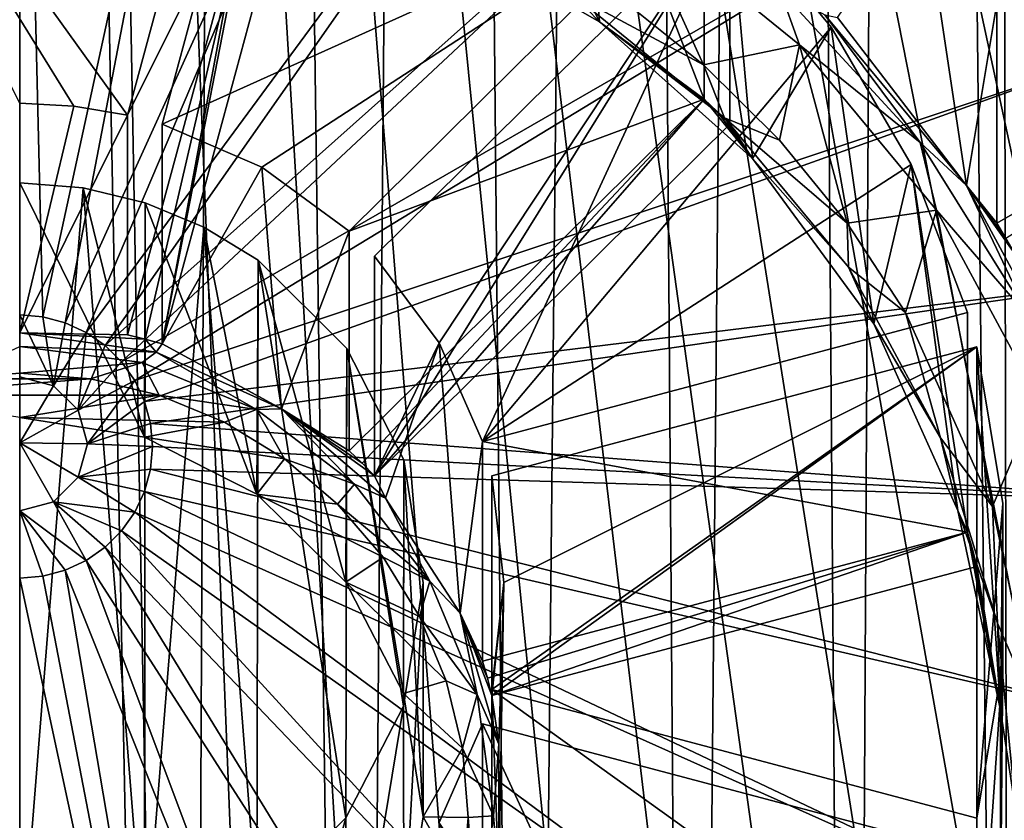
# Model space of a CAD drawing. Header units: metres. Extents: x -104 to 104, y -111 to 38.
# Tile 28 of 256: x 0 to 5.49, y -96.05 to -91.58. Entities that reach past the tile are written whole.
import ezdxf

# ---------------------------------------------------------------- set-up
doc = ezdxf.new("R2010")
doc.units = ezdxf.units.M
doc.layers.add('solid_509367_AD153', color=7, linetype='CONTINUOUS')

msp = doc.modelspace()

# ---------------------------------------------------------------- linework, layer by layer
at = {"layer": 'solid_509367_AD153'}
for points in [[(5.668289, -52.594933, 19), (5.421287, -53.759758, 19), (5.52427, -108.405876, 19)], [(5.421287, -53.759758, 19), (4.936345, -54.849998, 19), (5.52427, -108.405876, 19)], [(4.936345, -54.849998, 19), (4.234637, -55.815094, 19), (4.639951, -108.737564, 19)], [(4.936345, -54.849998, 19), (4.639951, -108.737564, 19), (5.52427, -108.405876, 19)], [(4.234637, -55.815094, 19), (3.349372, -56.611416, 19), (3.73858, -109.009399, 19)], [(4.234637, -55.815094, 19), (3.73858, -109.009399, 19), (4.639951, -108.737564, 19)], [(3.349372, -56.611416, 19), (2.318917, -57.206348, 19), (2.815699, -109.223366, 19)], [(3.349372, -56.611416, 19), (2.815699, -109.223366, 19), (3.73858, -109.009399, 19)], [(2.318917, -57.206348, 19), (1.188258, -57.574638, 19), (1.882531, -109.377159, 19)], [(2.318917, -57.206348, 19), (1.882531, -109.377159, 19), (2.815699, -109.223366, 19)], [(-1.188258, -57.574638, 19), (-0.946205, -109.468857, 19), (0.000022, -109.499359, 19)], [(0, -57.700001, 19), (-1.188258, -57.574638, 19), (0.000022, -109.499359, 19)], [(1.188258, -57.574638, 19), (0, -57.700001, 19), (0.94625, -109.468857, 19)], [(1.188258, -57.574638, 19), (0.94625, -109.468857, 19), (1.882531, -109.377159, 19)], [(0, -57.700001, 19), (0.000022, -109.499359, 19), (0.94625, -109.468857, 19)], [(5.065377, -63.153641, -11.389202), (6.595335, -62.322201, -11.506053), (14.500057, -95.334694, -6.86645)], [(3.43046, -63.759392, -11.30407), (5.065377, -63.153641, -11.389202), (14.500057, -95.334694, -6.86645)], [(1.740158, -64.125443, -11.252625), (3.43046, -63.759392, -11.30407), (14.500057, -95.334694, -6.86645)], [(0, -64.25, -11.235119), (1.740158, -64.125443, -11.252625), (14.500057, -95.334694, -6.86645)], [(10.304474, -88.580566, -7.81568), (0, -64.25, -11.235119), (14.500057, -95.334694, -6.86645)], [(-11.307395, -66.963005, 15.803905), (0, -66.735802, 16.1), (0, -106.24762, 16.1)], [(0, -66.735802, 16.1), (11.307395, -66.963005, 15.803905), (11.307395, -95, 15.803905)], [(11.27212, -95.867805, 15.80483), (0, -66.735802, 16.1), (11.307395, -95, 15.803905)], [(0.791981, -106.223404, 16.079262), (0, -106.24762, 16.1), (0, -66.735802, 16.1)], [(1.574803, -106.144844, 16.058762), (0.791981, -106.223404, 16.079262), (0, -66.735802, 16.1)], [(2.349538, -106.011681, 16.038475), (1.574803, -106.144844, 16.058762), (0, -66.735802, 16.1)], [(3.116923, -105.823723, 16.018381), (2.349538, -106.011681, 16.038475), (0, -66.735802, 16.1)], [(3.867101, -105.583389, 15.998736), (3.116923, -105.823723, 16.018381), (0, -66.735802, 16.1)], [(4.599751, -105.290176, 15.979551), (3.867101, -105.583389, 15.998736), (0, -66.735802, 16.1)], [(5.311065, -104.946243, 15.960925), (4.599751, -105.290176, 15.979551), (0, -66.735802, 16.1)], [(5.993987, -104.554443, 15.943042), (5.311065, -104.946243, 15.960925), (0, -66.735802, 16.1)], [(6.650473, -104.113983, 15.925851), (5.993987, -104.554443, 15.943042), (0, -66.735802, 16.1)], [(7.272225, -103.630539, 15.90957), (6.650473, -104.113983, 15.925851), (0, -66.735802, 16.1)], [(7.859902, -103.103027, 15.894181), (7.272225, -103.630539, 15.90957), (0, -66.735802, 16.1)], [(8.409364, -102.535957, 15.879793), (7.859902, -103.103027, 15.894181), (0, -66.735802, 16.1)], [(8.915178, -101.935417, 15.866548), (8.409364, -102.535957, 15.879793), (0, -66.735802, 16.1)], [(9.37918, -101.298874, 15.854398), (8.915178, -101.935417, 15.866548), (0, -66.735802, 16.1)], [(9.800214, -100.623199, 15.843372), (9.37918, -101.298874, 15.854398), (0, -66.735802, 16.1)], [(10.180647, -99.906853, 15.83341), (9.800214, -100.623199, 15.843372), (0, -66.735802, 16.1)], [(10.511892, -99.155403, 15.824737), (10.180647, -99.906853, 15.83341), (0, -66.735802, 16.1)], [(10.789887, -98.368881, 15.817457), (10.511892, -99.155403, 15.824737), (0, -66.735802, 16.1)], [(11.014318, -97.550735, 15.81158), (10.789887, -98.368881, 15.817457), (0, -66.735802, 16.1)], [(11.174804, -96.717461, 15.807378), (11.014318, -97.550735, 15.81158), (0, -66.735802, 16.1)], [(11.27212, -95.867805, 15.80483), (11.174804, -96.717461, 15.807378), (0, -66.735802, 16.1)], [(0.128691, -93.239204, 1.379791), (1.253205, -88.061165, -1.627747), (0, -87.938431, -1.644996)], [(0.128691, -93.239204, 1.379791), (0, -87.938431, -1.644996), (0, -93.228058, 1.378224)], [(0.128691, -93.239204, 1.379791), (0.253472, -93.272316, 1.384444), (1.253205, -88.061165, -1.627747)], [(0.253472, -93.272316, 1.384444), (2.455388, -88.423531, -1.576819), (1.253205, -88.061165, -1.627747)], [(0.253472, -93.272316, 1.384444), (0.370551, -93.326378, 1.392042), (2.455388, -88.423531, -1.576819)], [(0.370551, -93.326378, 1.392042), (3.555555, -89.006279, -1.49492), (2.455388, -88.423531, -1.576819)], [(0.370551, -93.326378, 1.392042), (0.476371, -93.399757, 1.402354), (3.555555, -89.006279, -1.49492)], [(0.476371, -93.399757, 1.402354), (4.523373, -89.792854, -1.384374), (3.555555, -89.006279, -1.49492)], [(-1.326677, -89.435852, -4.665996), (1.326677, -89.435852, -4.665996), (0.601739, -92.115021, -4.289463)], [(0.302779, -92.064644, -4.296543), (-1.326677, -89.435852, -4.665996), (0.601739, -92.115021, -4.289463)], [(0.302779, -92.064644, -4.296543), (0, -92.047775, -4.298913), (-1.326677, -89.435852, -4.665996)], [(0.601739, -92.115021, -4.289463), (1.326677, -89.435852, -4.665996), (1.326677, -90.660576, -13.380355)], [(0.794925, -93.391006, -12.996617), (1.519862, -90.711838, -13.373151), (1.519862, -89.487114, -4.658792)], [(0.794925, -92.166283, -4.282258), (1.519862, -89.487114, -4.658792), (3.817734, -90.800873, -4.474154)], [(0.794925, -93.391006, -12.996617), (1.519862, -89.487114, -4.658792), (0.794925, -92.166283, -4.282258)], [(0.476371, -93.399757, 1.402354), (0.567717, -93.490211, 1.415067), (4.523373, -89.792854, -1.384374)], [(0.567717, -93.490211, 1.415067), (5.319296, -90.751999, -1.249575), (4.523373, -89.792854, -1.384374)], [(2.354548, -89.799355, -4.614909), (2.237051, -91.026291, -13.732887), (3.232819, -91.595604, -13.652876)], [(3.127324, -90.241173, -4.552815), (2.354548, -89.799355, -4.614909), (3.232819, -91.595604, -13.652876)], [(3.817734, -92.025597, -13.188513), (3.127324, -90.241173, -4.552815), (3.232819, -91.595604, -13.652876)], [(3.817734, -92.025597, -13.188513), (3.817734, -90.800873, -4.474154), (3.127324, -90.241173, -4.552815)], [(5.448579, -91.492027, -4.377018), (7.354011, -90.402634, -4.530123), (7.354011, -91.627357, -13.244482)], [(0.698811, -93.363609, -13.000468), (0.601739, -93.339745, -13.003821), (1.326677, -90.660576, -13.380355)], [(0.601739, -92.115021, -4.289463), (1.326677, -90.660576, -13.380355), (0.601739, -93.339745, -13.003821)], [(0.698811, -93.363609, -13.000468), (1.326677, -90.660576, -13.380355), (0.794925, -93.391006, -12.996617)], [(0.794925, -93.391006, -12.996617), (1.326677, -90.660576, -13.380355), (1.519862, -90.711838, -13.373151)], [(0.567717, -93.490211, 1.415067), (0.641813, -93.595001, 1.429795), (5.319296, -90.751999, -1.249575)], [(0.641813, -93.595001, 1.429795), (5.909875, -91.843803, -1.096132), (5.319296, -90.751999, -1.249575)], [(5.319296, -90.751999, -1.249575), (5.909875, -91.843803, -1.096132), (6.271994, -91.198013, -1.186892)], [(1.349983, -92.406021, -4.248566), (0.794925, -92.166283, -4.282258), (3.817734, -90.800873, -4.474154)], [(1.349983, -92.406021, -4.248566), (3.817734, -90.800873, -4.474154), (1.837168, -92.762169, -4.198512)], [(1.837168, -92.762169, -4.198512), (3.817734, -90.800873, -4.474154), (3.817734, -92.025597, -13.188513)], [(5.279832, -92.508354, -13.524597), (4.560282, -91.570366, -13.252491), (5.037789, -90.893486, -4.461138)], [(5.279832, -92.508354, -13.524597), (5.037789, -90.893486, -4.461138), (5.448579, -91.492027, -4.377018)], [(1.978589, -94.126938, -12.893189), (3.959155, -92.165642, -13.168831), (3.959155, -90.940918, -4.454472)], [(2.338239, -93.384659, -4.111027), (1.978589, -92.902214, -4.17883), (3.959155, -90.940918, -4.454472)], [(1.978589, -94.126938, -12.893189), (3.959155, -90.940918, -4.454472), (1.978589, -92.902214, -4.17883)], [(2.338239, -93.384659, -4.111027), (3.959155, -90.940918, -4.454472), (2.580328, -93.934311, -4.033778)], [(2.580328, -93.934311, -4.033778), (3.959155, -90.940918, -4.454472), (4.524359, -91.624611, -4.358385)], [(3.812505, -91.833992, -13.821339), (3.348188, -91.461517, -13.873686), (3.419669, -90.967712, -13.943086)], [(3.812505, -91.833992, -13.821339), (3.419669, -90.967712, -13.943086), (4.349221, -91.724068, -13.836786)], [(4.238503, -91.417404, -13.820731), (4.349221, -91.724068, -13.836786), (3.419669, -90.967712, -13.943086)], [(3.959155, -90.940918, -4.454472), (3.959155, -92.165642, -13.168831), (4.087296, -92.357491, -13.545799)], [(4.524359, -91.624611, -4.358385), (3.959155, -90.940918, -4.454472), (4.087296, -92.357491, -13.545799)], [(3.232819, -91.595604, -13.652876), (2.237051, -91.026291, -13.732887), (3.088181, -91.444763, -13.816886)], [(4.238503, -91.417404, -13.820731), (4.490128, -91.555466, -13.658517), (5.020663, -92.267044, -13.701322)], [(4.238503, -91.417404, -13.820731), (5.020663, -92.267044, -13.701322), (4.349221, -91.724068, -13.836786)], [(3.088181, -91.444763, -13.816886), (3.348188, -91.461517, -13.873686), (3.812505, -91.833992, -13.821339)], [(3.930509, -92.129318, -13.720678), (3.088181, -91.444763, -13.816886), (3.812505, -91.833992, -13.821339)], [(3.232819, -91.595604, -13.652876), (3.088181, -91.444763, -13.816886), (3.930509, -92.129318, -13.720678)], [(5.279832, -92.508354, -13.524597), (5.448579, -91.492027, -4.377018), (5.448579, -92.716751, -13.091377)], [(5.448579, -91.492027, -4.377018), (7.354011, -91.627357, -13.244482), (5.448579, -92.716751, -13.091377)], [(5.279832, -92.508354, -13.524597), (4.490128, -91.555466, -13.658517), (4.560282, -91.570366, -13.252491)], [(5.020663, -92.267044, -13.701322), (4.490128, -91.555466, -13.658517), (5.279832, -92.508354, -13.524597)], [(2.580328, -93.934311, -4.033778), (4.524359, -91.624611, -4.358385), (4.970521, -92.38987, -4.250835)], [(4.087296, -92.357491, -13.545799), (3.232819, -91.595604, -13.652876), (3.930509, -92.129318, -13.720678)], [(3.817734, -92.025597, -13.188513), (3.232819, -91.595604, -13.652876), (4.087296, -92.357491, -13.545799)], [(4.524359, -91.624611, -4.358385), (4.087296, -92.357491, -13.545799), (4.76314, -93.278656, -13.416338)], [(4.970521, -92.38987, -4.250835), (4.524359, -91.624611, -4.358385), (4.76314, -93.278656, -13.416338)], [(5.499261, -92.802124, -13.079379), (5.448579, -92.716751, -13.091377), (7.354011, -91.627357, -13.244482)], [(4.237337, -92.254372, -13.762258), (3.812505, -91.833992, -13.821339), (4.349221, -91.724068, -13.836786)], [(4.615001, -92.717056, -13.697231), (4.237337, -92.254372, -13.762258), (4.349221, -91.724068, -13.836786)], [(4.615001, -92.717056, -13.697231), (4.349221, -91.724068, -13.836786), (5.113278, -92.645866, -13.707236)], [(5.020663, -92.267044, -13.701322), (5.113278, -92.645866, -13.707236), (4.349221, -91.724068, -13.836786)], [(0.641813, -93.595001, 1.429795), (0.696408, -93.710945, 1.446089), (5.909875, -91.843803, -1.096132)], [(0.696408, -93.710945, 1.446089), (6.274739, -93.028816, -0.92959), (5.909875, -91.843803, -1.096132)], [(3.930509, -92.129318, -13.720678), (3.812505, -91.833992, -13.821339), (4.237337, -92.254372, -13.762258)], [(0, -93.328171, -13.40938), (0, -92.047775, -4.298913), (0.302779, -92.064644, -4.296543)], [(0, -93.328171, -13.40938), (0.302779, -92.064644, -4.296543), (0.601739, -92.115021, -4.289463)], [(1.909188, -94.055618, -12.903213), (1.837168, -93.986893, -12.912871), (3.817734, -92.025597, -13.188513)], [(1.837168, -92.762169, -4.198512), (3.817734, -92.025597, -13.188513), (1.837168, -93.986893, -12.912871)], [(1.909188, -94.055618, -12.903213), (3.817734, -92.025597, -13.188513), (1.978589, -94.126938, -12.893189)], [(1.978589, -94.126938, -12.893189), (3.817734, -92.025597, -13.188513), (3.959155, -92.165642, -13.168831)], [(3.889087, -92.094986, -13.178761), (3.817734, -92.025597, -13.188513), (4.087296, -92.357491, -13.545799)], [(3.959155, -92.165642, -13.168831), (3.817734, -92.025597, -13.188513), (3.889087, -92.094986, -13.178761)], [(0, -93.328171, -13.40938), (0.601739, -92.115021, -4.289463), (0.601739, -93.339745, -13.003821)], [(3.959155, -92.165642, -13.168831), (3.889087, -92.094986, -13.178761), (4.087296, -92.357491, -13.545799)], [(3.930509, -92.129318, -13.720678), (4.237337, -92.254372, -13.762258), (4.615001, -92.717056, -13.697231)], [(4.621789, -92.963448, -13.603449), (3.930509, -92.129318, -13.720678), (4.615001, -92.717056, -13.697231)], [(4.087296, -92.357491, -13.545799), (3.930509, -92.129318, -13.720678), (4.621789, -92.963448, -13.603449)], [(0.794925, -93.391006, -12.996617), (0.794925, -92.166283, -4.282258), (1.349983, -92.406021, -4.248566)], [(5.020663, -92.267044, -13.701322), (5.279832, -92.508354, -13.524597), (5.631849, -93.244537, -13.563944)], [(5.020663, -92.267044, -13.701322), (5.631849, -93.244537, -13.563944), (5.113278, -92.645866, -13.707236)], [(1.45973, -93.752617, -13.349728), (0.794925, -93.391006, -12.996617), (1.349983, -92.406021, -4.248566)], [(1.45973, -93.752617, -13.349728), (1.349983, -92.406021, -4.248566), (1.837168, -92.762169, -4.198512)], [(2.580328, -93.934311, -4.033778), (4.970521, -92.38987, -4.250835), (5.285832, -93.216431, -4.13467)], [(4.76314, -93.278656, -13.416338), (4.087296, -92.357491, -13.545799), (4.621789, -92.963448, -13.603449)], [(4.970521, -92.38987, -4.250835), (4.76314, -93.278656, -13.416338), (5.230811, -94.31884, -13.27015)], [(5.285832, -94.441154, -12.849029), (4.970521, -92.38987, -4.250835), (5.230811, -94.31884, -13.27015)], [(5.285832, -94.441154, -12.849029), (5.285832, -93.216431, -4.13467), (4.970521, -92.38987, -4.250835)], [(0, -92.493401, -4.236285), (0, -93.801628, -13.544806), (0.695626, -93.910912, -13.529446)], [(0.354442, -92.521225, -4.232374), (0, -92.493401, -4.236285), (0.695626, -93.910912, -13.529446)], [(0.354442, -92.521225, -4.232374), (0, -96.949608, -3.610007), (0, -92.493401, -4.236285)], [(5.279832, -92.508354, -13.524597), (5.499261, -92.802124, -13.079379), (5.548579, -92.888275, -13.067272)], [(5.866635, -93.595505, -13.371808), (5.279832, -92.508354, -13.524597), (5.548579, -92.888275, -13.067272)], [(5.279832, -92.508354, -13.524597), (5.448579, -92.716751, -13.091377), (5.499261, -92.802124, -13.079379)], [(5.631849, -93.244537, -13.563944), (5.279832, -92.508354, -13.524597), (5.866635, -93.595505, -13.371808)], [(0.695626, -96.840317, -3.625366), (0, -96.949608, -3.610007), (0.354442, -92.521225, -4.232374)], [(0.699068, -92.603821, -4.220767), (0.354442, -92.521225, -4.232374), (0.695626, -93.910912, -13.529446)], [(0.695626, -96.840317, -3.625366), (0.354442, -92.521225, -4.232374), (0.699068, -92.603821, -4.220767)], [(0.699068, -92.603821, -4.220767), (0.695626, -93.910912, -13.529446), (1.323175, -94.227631, -13.484934)], [(0.695626, -96.840317, -3.625366), (0.699068, -92.603821, -4.220767), (1.02685, -92.739052, -4.201762)], [(1.02685, -92.739052, -4.201762), (0.699068, -92.603821, -4.220767), (1.323175, -94.227631, -13.484934)], [(4.940505, -93.21476, -13.627283), (4.615001, -92.717056, -13.697231), (5.113278, -92.645866, -13.707236)], [(5.424663, -94.296951, -13.475192), (4.940505, -93.21476, -13.627283), (5.113278, -92.645866, -13.707236)], [(5.424663, -94.296951, -13.475192), (5.113278, -92.645866, -13.707236), (5.679986, -93.69471, -13.559832)], [(5.631849, -93.244537, -13.563944), (5.679986, -93.69471, -13.559832), (5.113278, -92.645866, -13.707236)], [(4.621789, -92.963448, -13.603449), (4.615001, -92.717056, -13.697231), (4.940505, -93.21476, -13.627283)], [(0.695626, -96.840317, -3.625366), (1.02685, -92.739052, -4.201762), (1.323175, -96.523598, -3.669878)], [(1.328916, -92.923553, -4.175831), (1.02685, -92.739052, -4.201762), (1.323175, -94.227631, -13.484934)], [(1.323175, -96.523598, -3.669878), (1.02685, -92.739052, -4.201762), (1.328916, -92.923553, -4.175831)], [(1.45973, -93.752617, -13.349728), (1.837168, -92.762169, -4.198512), (1.837168, -93.986893, -12.912871)], [(1.328916, -92.923553, -4.175831), (1.323175, -94.227631, -13.484934), (1.819025, -94.718636, -13.415928)], [(1.323175, -96.523598, -3.669878), (1.328916, -92.923553, -4.175831), (1.819025, -96.032593, -3.738883)], [(1.82364, -93.416679, -4.106526), (1.328916, -92.923553, -4.175831), (1.819025, -94.718636, -13.415928)], [(1.819025, -96.032593, -3.738883), (1.328916, -92.923553, -4.175831), (1.82364, -93.416679, -4.106526)], [(1.978589, -94.126938, -12.893189), (1.978589, -92.902214, -4.17883), (2.338239, -93.384659, -4.111027)], [(5.135457, -93.9151, -13.469703), (4.621789, -92.963448, -13.603449), (4.940505, -93.21476, -13.627283)], [(4.76314, -93.278656, -13.416338), (4.621789, -92.963448, -13.603449), (5.135457, -93.9151, -13.469703)], [(0.696408, -93.710945, 1.446089), (0.729843, -93.834511, 1.463455), (6.274739, -93.028816, -0.92959)], [(0.729843, -93.834511, 1.463455), (6.399878, -94.262863, -0.756155), (6.274739, -93.028816, -0.92959)], [(0.188663, -93.623535, 1.54131), (0.128691, -93.239204, 1.379791), (0, -93.228058, 1.378224)], [(0.188663, -93.623535, 1.54131), (0, -93.228058, 1.378224), (0, -93.573479, 1.534275)], [(2.580328, -93.934311, -4.033778), (5.285832, -93.216431, -4.13467), (5.285832, -94.441154, -12.849029)], [(5.135457, -93.9151, -13.469703), (4.940505, -93.21476, -13.627283), (5.424663, -94.296951, -13.475192)], [(0.188663, -93.623535, 1.54131), (0.253472, -93.272316, 1.384444), (0.128691, -93.239204, 1.379791)], [(0.188663, -93.623535, 1.54131), (0.370551, -93.326378, 1.392042), (0.253472, -93.272316, 1.384444)], [(5.230811, -94.31884, -13.27015), (4.76314, -93.278656, -13.416338), (5.135457, -93.9151, -13.469703)], [(0, -93.328171, -13.40938), (0.601739, -93.339745, -13.003821), (0.698811, -93.363609, -13.000468)], [(0.760678, -93.436478, -13.394158), (0, -93.328171, -13.40938), (0.698811, -93.363609, -13.000468)], [(0, -93.405861, -13.541272), (0, -93.328171, -13.40938), (0.760678, -93.436478, -13.394158)], [(0.326775, -93.7603, 1.560531), (0.370551, -93.326378, 1.392042), (0.188663, -93.623535, 1.54131)], [(0.326775, -93.7603, 1.560531), (0.476371, -93.399757, 1.402354), (0.370551, -93.326378, 1.392042)], [(0.760678, -93.436478, -13.394158), (0.698811, -93.363609, -13.000468), (0.794925, -93.391006, -12.996617)], [(1.45973, -93.752617, -13.349728), (0.760678, -93.436478, -13.394158), (0.794925, -93.391006, -12.996617)], [(2.040524, -94.250977, -13.279688), (1.978589, -94.126938, -12.893189), (2.338239, -93.384659, -4.111027)], [(2.456006, -94.89119, -13.189712), (2.040524, -94.250977, -13.279688), (2.338239, -93.384659, -4.111027)], [(2.456006, -94.89119, -13.189712), (2.338239, -93.384659, -4.111027), (2.580328, -93.934311, -4.033778)], [(-0.392104, -93.584709, -13.575291), (0, -93.405861, -13.541272), (0, -93.554062, -13.579598)], [(0.68365, -93.494987, -13.528746), (0, -93.405861, -13.541272), (0.760678, -93.436478, -13.394158)], [(0.68365, -93.494987, -13.528746), (0, -93.554062, -13.579598), (0, -93.405861, -13.541272)], [(0.326775, -93.7603, 1.560531), (0.567717, -93.490211, 1.415067), (0.476371, -93.399757, 1.402354)], [(0.68365, -93.494987, -13.528746), (0.760678, -93.436478, -13.394158), (1.320711, -93.756302, -13.492021)], [(1.320711, -93.756302, -13.492021), (0.760678, -93.436478, -13.394158), (1.45973, -93.752617, -13.349728)], [(1.82364, -93.416679, -4.106526), (1.819025, -94.718636, -13.415928), (2.139597, -95.34037, -13.328549)], [(1.819025, -96.032593, -3.738883), (1.82364, -93.416679, -4.106526), (2.139597, -95.410858, -3.826263)], [(2.141324, -94.037422, -4.019287), (1.82364, -93.416679, -4.106526), (2.139597, -95.34037, -13.328549)], [(2.139597, -95.410858, -3.826263), (1.82364, -93.416679, -4.106526), (2.141324, -94.037422, -4.019287)], [(2.632092, -95.350342, -12.721251), (5.337596, -94.632462, -12.822143), (5.337596, -93.407738, -4.107784)], [(2.632092, -95.317383, -3.8394), (5.337596, -93.407738, -4.107784), (5.337596, -96.035271, -3.738508)], [(2.699966, -94.721504, -3.923146), (5.337596, -93.407738, -4.107784), (2.632092, -95.317383, -3.8394)], [(2.699966, -94.721504, -3.923146), (2.632092, -94.125618, -4.006892), (5.337596, -93.407738, -4.107784)], [(2.632092, -95.350342, -12.721251), (5.337596, -93.407738, -4.107784), (2.632092, -94.125618, -4.006892)], [(5.337596, -93.407738, -4.107784), (5.337596, -94.632462, -12.822143), (5.469871, -95.432579, -13.113624)], [(5.481871, -94.279678, -3.98524), (5.337596, -93.407738, -4.107784), (5.469871, -95.432579, -13.113624)], [(5.337596, -96.035271, -3.738508), (5.337596, -93.407738, -4.107784), (5.481871, -94.279678, -3.98524)], [(0.68365, -93.494987, -13.528746), (0.394043, -93.585014, -13.575248), (0, -93.554062, -13.579598)], [(0.326775, -93.7603, 1.560531), (0.641813, -93.595001, 1.429795), (0.567717, -93.490211, 1.415067)], [(0.68365, -93.494987, -13.528746), (0.777486, -93.676933, -13.562329), (0.394043, -93.585014, -13.575248)], [(0.68365, -93.494987, -13.528746), (1.320711, -93.756302, -13.492021), (0.777486, -93.676933, -13.562329)], [(0.394043, -93.585014, -13.575248), (-0.392104, -93.584709, -13.575291), (0, -93.554062, -13.579598)], [(0.394043, -93.585014, -13.575248), (-0.773634, -93.675674, -13.562507), (-0.392104, -93.584709, -13.575291)], [(0.394043, -93.585014, -13.575248), (0.777486, -93.676933, -13.562329), (-0.773634, -93.675674, -13.562507)], [(0.188663, -93.623535, 1.54131), (0, -93.573479, 1.534275), (0, -93.942131, 1.622355)], [(0.377327, -93.947128, 1.586788), (0.641813, -93.595001, 1.429795), (0.326775, -93.7603, 1.560531)], [(0.377327, -93.947128, 1.586788), (0.696408, -93.710945, 1.446089), (0.641813, -93.595001, 1.429795)], [(0.326775, -93.7603, 1.560531), (0.188663, -93.623535, 1.54131), (0, -93.942131, 1.622355)], [(0, -93.801628, -13.544806), (-0.773634, -93.675674, -13.562507), (0.777486, -93.676933, -13.562329)], [(0, -93.801628, -13.544806), (0.777486, -93.676933, -13.562329), (1.141566, -93.827377, -13.541186)], [(0.377327, -93.947128, 1.586788), (0.729843, -93.834511, 1.463455), (0.696408, -93.710945, 1.446089)], [(1.320711, -93.756302, -13.492021), (1.141566, -93.827377, -13.541186), (0.777486, -93.676933, -13.562329)], [(5.669969, -95.451431, -13.312941), (5.424663, -94.296951, -13.475192), (5.679986, -93.69471, -13.559832)], [(0.377327, -93.947128, 1.586788), (0.326775, -93.7603, 1.560531), (0, -93.942131, 1.622355)], [(1.320711, -93.756302, -13.492021), (1.47622, -94.0317, -13.51247), (1.141566, -93.827377, -13.541186)], [(1.320711, -93.756302, -13.492021), (1.45973, -93.752617, -13.349728), (1.867767, -94.171989, -13.4336)], [(1.320711, -93.756302, -13.492021), (1.867767, -94.171989, -13.4336), (1.47622, -94.0317, -13.51247)], [(1.45973, -93.752617, -13.349728), (1.909188, -94.055618, -12.903213), (1.978589, -94.126938, -12.893189)], [(2.040524, -94.250977, -13.279688), (1.45973, -93.752617, -13.349728), (1.978589, -94.126938, -12.893189)], [(1.45973, -93.752617, -13.349728), (1.837168, -93.986893, -12.912871), (1.909188, -94.055618, -12.903213)], [(1.867767, -94.171989, -13.4336), (1.45973, -93.752617, -13.349728), (2.040524, -94.250977, -13.279688)], [(0.695626, -93.910912, -13.529446), (0, -93.801628, -13.544806), (1.141566, -93.827377, -13.541186)], [(0.695626, -93.910912, -13.529446), (1.141566, -93.827377, -13.541186), (1.47622, -94.0317, -13.51247)], [(0.377327, -93.947128, 1.586788), (0.741102, -93.961945, 1.481365), (0.729843, -93.834511, 1.463455)], [(0.729843, -93.834511, 1.463455), (0.741102, -93.961945, 1.481365), (6.399878, -94.262863, -0.756155)], [(0.326775, -94.133957, 1.613045), (0.377327, -93.947128, 1.586788), (0, -93.942131, 1.622355)], [(0.188663, -94.270721, 1.632267), (0.326775, -94.133957, 1.613045), (0, -93.942131, 1.622355)], [(0, -94.320786, 1.639302), (0.188663, -94.270721, 1.632267), (0, -93.942131, 1.622355)], [(1.323175, -94.227631, -13.484934), (0.695626, -93.910912, -13.529446), (1.47622, -94.0317, -13.51247)], [(2.456006, -94.89119, -13.189712), (2.580328, -93.934311, -4.033778), (2.580328, -95.159035, -12.748137)], [(2.580328, -93.934311, -4.033778), (5.285832, -94.441154, -12.849029), (2.580328, -95.159035, -12.748137)], [(5.451772, -94.947708, -13.32458), (5.135457, -93.9151, -13.469703), (5.424663, -94.296951, -13.475192)], [(5.230811, -94.31884, -13.27015), (5.135457, -93.9151, -13.469703), (5.451772, -94.947708, -13.32458)], [(0.326775, -94.133957, 1.613045), (0.741102, -93.961945, 1.481365), (0.377327, -93.947128, 1.586788)], [(0.326775, -94.133957, 1.613045), (0.729843, -94.089386, 1.499276), (0.741102, -93.961945, 1.481365)], [(0.741102, -93.961945, 1.481365), (0.729843, -94.089386, 1.499276), (6.399878, -94.262863, -0.756155)], [(1.323175, -94.227631, -13.484934), (1.47622, -94.0317, -13.51247), (1.772426, -94.283798, -13.47704)], [(1.867767, -94.171989, -13.4336), (1.772426, -94.283798, -13.47704), (1.47622, -94.0317, -13.51247)], [(2.141324, -94.037422, -4.019287), (2.139597, -95.34037, -13.328549), (2.249912, -96.027588, -13.231967)], [(2.139597, -95.410858, -3.826263), (2.141324, -94.037422, -4.019287), (2.249912, -94.72364, -3.922845)], [(2.249912, -94.72364, -3.922845), (2.141324, -94.037422, -4.019287), (2.249912, -96.027588, -13.231967)], [(0.326775, -94.133957, 1.613045), (0.696408, -94.212952, 1.516642), (0.729843, -94.089386, 1.499276)], [(0.729843, -94.089386, 1.499276), (0.696408, -94.212952, 1.516642), (6.279598, -95.499352, -0.582378)], [(0.729843, -94.089386, 1.499276), (6.279598, -95.499352, -0.582378), (6.399878, -94.262863, -0.756155)], [(0.188663, -94.270721, 1.632267), (0.641813, -94.328888, 1.532936), (0.326775, -94.133957, 1.613045)], [(0.326775, -94.133957, 1.613045), (0.641813, -94.328888, 1.532936), (0.696408, -94.212952, 1.516642)], [(2.632092, -95.350342, -12.721251), (2.632092, -94.125618, -4.006892), (2.699966, -94.721504, -3.923146)], [(0.696408, -94.212952, 1.516642), (0.641813, -94.328888, 1.532936), (5.917134, -96.691147, -0.414882)], [(0.696408, -94.212952, 1.516642), (5.917134, -96.691147, -0.414882), (6.279598, -95.499352, -0.582378)], [(1.867767, -94.171989, -13.4336), (2.287538, -94.713715, -13.357465), (1.772426, -94.283798, -13.47704)], [(1.867767, -94.171989, -13.4336), (2.040524, -94.250977, -13.279688), (2.287538, -94.713715, -13.357465)], [(0, -94.320786, 1.639302), (0.370551, -94.597511, 1.570688), (0.188663, -94.270721, 1.632267)], [(0.188663, -94.270721, 1.632267), (0.370551, -94.597511, 1.570688), (0.476371, -94.524139, 1.560376)], [(0.188663, -94.270721, 1.632267), (0.476371, -94.524139, 1.560376), (0.567717, -94.433685, 1.547663)], [(0.188663, -94.270721, 1.632267), (0.567717, -94.433685, 1.547663), (0.641813, -94.328888, 1.532936)], [(1.323175, -94.227631, -13.484934), (1.772426, -94.283798, -13.47704), (2.026148, -94.579575, -13.435472)], [(1.819025, -94.718636, -13.415928), (1.323175, -94.227631, -13.484934), (2.026148, -94.579575, -13.435472)], [(2.287538, -94.713715, -13.357465), (2.040524, -94.250977, -13.279688), (2.456006, -94.89119, -13.189712)], [(0, -94.320786, 1.639302), (0, -94.695839, 1.584507), (0.128691, -94.684685, 1.58294)], [(0, -94.320786, 1.639302), (0.128691, -94.684685, 1.58294), (0.253472, -94.651581, 1.578287)], [(0, -94.320786, 1.639302), (0.253472, -94.651581, 1.578287), (0.370551, -94.597511, 1.570688)], [(2.287538, -94.713715, -13.357465), (2.026148, -94.579575, -13.435472), (1.772426, -94.283798, -13.47704)], [(5.469871, -95.432579, -13.113624), (5.230811, -94.31884, -13.27015), (5.451772, -94.947708, -13.32458)], [(5.285832, -94.441154, -12.849029), (5.230811, -94.31884, -13.27015), (5.469871, -95.432579, -13.113624)], [(5.337596, -96.035271, -3.738508), (5.481871, -94.279678, -3.98524), (5.481871, -95.163322, -3.861052)], [(5.451772, -94.947708, -13.32458), (5.424663, -94.296951, -13.475192), (5.669969, -95.451431, -13.312941)], [(5.481871, -94.279678, -3.98524), (5.469871, -95.432579, -13.113624), (5.469871, -96.571205, -12.953601)], [(5.481871, -95.163322, -3.861052), (5.481871, -94.279678, -3.98524), (5.469871, -96.571205, -12.953601)], [(0.641813, -94.328888, 1.532936), (0.567717, -94.433685, 1.547663), (5.325056, -97.791748, -0.260202)], [(0.641813, -94.328888, 1.532936), (5.325056, -97.791748, -0.260202), (5.917134, -96.691147, -0.414882)], [(0.567717, -94.433685, 1.547663), (0.476371, -94.524139, 1.560376), (4.524329, -98.758492, -0.124336)], [(0.567717, -94.433685, 1.547663), (4.524329, -98.758492, -0.124336), (5.325056, -97.791748, -0.260202)], [(2.608, -95.254211, -12.73476), (2.580328, -95.159035, -12.748137), (5.285832, -94.441154, -12.849029)], [(2.608, -95.254211, -12.73476), (5.285832, -94.441154, -12.849029), (2.632092, -95.350342, -12.721251)], [(2.632092, -95.350342, -12.721251), (5.285832, -94.441154, -12.849029), (5.337596, -94.632462, -12.822143)], [(5.312592, -94.536575, -12.835619), (5.285832, -94.441154, -12.849029), (5.469871, -95.432579, -13.113624)], [(5.337596, -94.632462, -12.822143), (5.285832, -94.441154, -12.849029), (5.312592, -94.536575, -12.835619)], [(0.476371, -94.524139, 1.560376), (0.370551, -94.597511, 1.570688), (3.550828, -99.549141, -0.013217)], [(0.476371, -94.524139, 1.560376), (3.550828, -99.549141, -0.013217), (4.524329, -98.758492, -0.124336)], [(5.337596, -94.632462, -12.822143), (5.312592, -94.536575, -12.835619), (5.469871, -95.432579, -13.113624)], [(0.370551, -94.597511, 1.570688), (0.253472, -94.651581, 1.578287), (2.447091, -100.132141, 0.068718)], [(0.370551, -94.597511, 1.570688), (2.447091, -100.132141, 0.068718), (3.550828, -99.549141, -0.013217)], [(1.819025, -94.718636, -13.415928), (2.026148, -94.579575, -13.435472), (2.229868, -94.910583, -13.388951)], [(2.287538, -94.713715, -13.357465), (2.229868, -94.910583, -13.388951), (2.026148, -94.579575, -13.435472)], [(0.253472, -94.651581, 1.578287), (0.128691, -94.684685, 1.58294), (1.245933, -100.492531, 0.119367)], [(0.253472, -94.651581, 1.578287), (1.245933, -100.492531, 0.119367), (2.447091, -100.132141, 0.068718)], [(0.128691, -94.684685, 1.58294), (0, -94.695839, 1.584507), (1.245933, -100.492531, 0.119367)], [(0, -94.695839, 1.584507), (0, -100.613861, 0.13642), (1.245933, -100.492531, 0.119367)], [(1.819025, -94.718636, -13.415928), (2.229868, -94.910583, -13.388951), (2.378823, -95.268547, -13.338642)], [(2.139597, -95.34037, -13.328549), (1.819025, -94.718636, -13.415928), (2.378823, -95.268547, -13.338642)], [(2.139597, -95.410858, -3.826263), (2.249912, -94.72364, -3.922845), (2.141324, -96.713806, -13.135525)], [(2.249912, -94.72364, -3.922845), (2.249912, -96.027588, -13.231967), (2.141324, -96.713806, -13.135525)], [(2.287538, -94.713715, -13.357465), (2.551417, -95.344582, -13.268803), (2.229868, -94.910583, -13.388951)], [(2.287538, -94.713715, -13.357465), (2.456006, -94.89119, -13.189712), (2.551417, -95.344582, -13.268803)], [(2.672518, -96.382408, -12.980135), (2.699966, -94.721504, -3.923146), (2.632092, -95.317383, -3.8394)], [(2.672518, -95.621384, -13.08709), (2.632092, -95.350342, -12.721251), (2.699966, -94.721504, -3.923146)], [(2.672518, -96.382408, -12.980135), (2.672518, -95.621384, -13.08709), (2.699966, -94.721504, -3.923146)], [(2.551417, -95.344582, -13.268803), (2.378823, -95.268547, -13.338642), (2.229868, -94.910583, -13.388951)], [(2.456006, -94.89119, -13.189712), (2.608, -95.254211, -12.73476), (2.632092, -95.350342, -12.721251)], [(2.672518, -95.621384, -13.08709), (2.456006, -94.89119, -13.189712), (2.632092, -95.350342, -12.721251)], [(2.456006, -94.89119, -13.189712), (2.580328, -95.159035, -12.748137), (2.608, -95.254211, -12.73476)], [(2.551417, -95.344582, -13.268803), (2.456006, -94.89119, -13.189712), (2.672518, -95.621384, -13.08709)], [(5.558578, -96.021576, -13.173657), (5.451772, -94.947708, -13.32458), (5.669969, -95.451431, -13.312941)], [(5.469871, -95.432579, -13.113624), (5.451772, -94.947708, -13.32458), (5.558578, -96.021576, -13.173657)], [(5.337596, -97.259987, -12.452868), (5.481871, -95.163322, -3.861052), (5.469871, -96.571205, -12.953601)], [(5.337596, -97.259987, -12.452868), (5.337596, -96.035271, -3.738508), (5.481871, -95.163322, -3.861052)], [(2.139597, -95.34037, -13.328549), (2.378823, -95.268547, -13.338642), (2.469586, -95.644958, -13.285742)], [(2.551417, -95.344582, -13.268803), (2.469586, -95.644958, -13.285742), (2.378823, -95.268547, -13.338642)], [(2.249912, -96.027588, -13.231967), (2.139597, -95.34037, -13.328549), (2.469586, -95.644958, -13.285742)], [(2.551417, -95.344582, -13.268803), (2.641421, -96.021576, -13.173657), (2.469586, -95.644958, -13.285742)], [(2.551417, -95.344582, -13.268803), (2.672518, -95.621384, -13.08709), (2.641421, -96.021576, -13.173657)], [(2.632092, -95.317383, -3.8394), (5.337596, -96.035271, -3.738508), (5.337596, -97.259987, -12.452868)], [(2.632092, -95.317383, -3.8394), (5.337596, -97.259987, -12.452868), (2.632092, -96.542107, -12.553759)], [(2.672518, -96.382408, -12.980135), (2.632092, -95.317383, -3.8394), (2.632092, -96.542107, -12.553759)], [(1.819025, -96.032593, -3.738883), (2.139597, -95.410858, -3.826263), (1.82364, -97.334549, -13.048285)], [(2.139597, -95.410858, -3.826263), (2.141324, -96.713806, -13.135525), (1.82364, -97.334549, -13.048285)], [(5.469871, -96.571205, -12.953601), (5.469871, -95.432579, -13.113624), (5.558578, -96.021576, -13.173657)], [(2.338239, -96.05835, -3.735265), (2.580328, -95.50869, -3.812514), (3.959155, -98.502083, -3.39182)], [(2.580328, -96.733414, -12.526873), (2.580328, -95.50869, -3.812514), (2.338239, -96.05835, -3.735265)], [(2.580328, -95.50869, -3.812514), (5.285832, -96.22657, -3.711622), (3.959155, -98.502083, -3.39182)], [(2.580328, -96.733414, -12.526873), (5.285832, -96.22657, -3.711622), (2.580328, -95.50869, -3.812514)], [(2.249912, -96.027588, -13.231967), (2.469586, -95.644958, -13.285742), (2.499995, -96.031197, -13.23146)], [(2.641421, -96.021576, -13.173657), (2.499995, -96.031197, -13.23146), (2.469586, -95.644958, -13.285742)], [(2.641421, -96.021576, -13.173657), (2.672518, -95.621384, -13.08709), (2.672518, -96.382408, -12.980135)], [(2.141324, -96.713806, -13.135525), (2.249912, -96.027588, -13.231967), (2.469072, -96.417778, -13.177129)], [(2.249912, -96.027588, -13.231967), (2.499995, -96.031197, -13.23146), (2.469072, -96.417778, -13.177129)], [(2.641421, -96.021576, -13.173657), (2.551417, -96.69857, -13.078511), (2.499995, -96.031197, -13.23146)], [(2.641421, -96.021576, -13.173657), (2.672518, -96.382408, -12.980135), (2.551417, -96.69857, -13.078511)], [(5.451772, -97.095444, -13.022735), (5.558578, -96.021576, -13.173657), (5.667902, -96.627731, -13.147622)], [(5.469871, -96.571205, -12.953601), (5.558578, -96.021576, -13.173657), (5.451772, -97.095444, -13.022735)], [(1.323175, -96.523598, -3.669878), (1.819025, -96.032593, -3.738883), (1.328916, -97.827675, -12.97898)], [(1.819025, -96.032593, -3.738883), (1.82364, -97.334549, -13.048285), (1.328916, -97.827675, -12.97898)], [(2.551417, -96.69857, -13.078511), (2.469072, -96.417778, -13.177129), (2.499995, -96.031197, -13.23146)]]:
    msp.add_3dface(points, dxfattribs=at)

doc.saveas('drawing.dxf')
